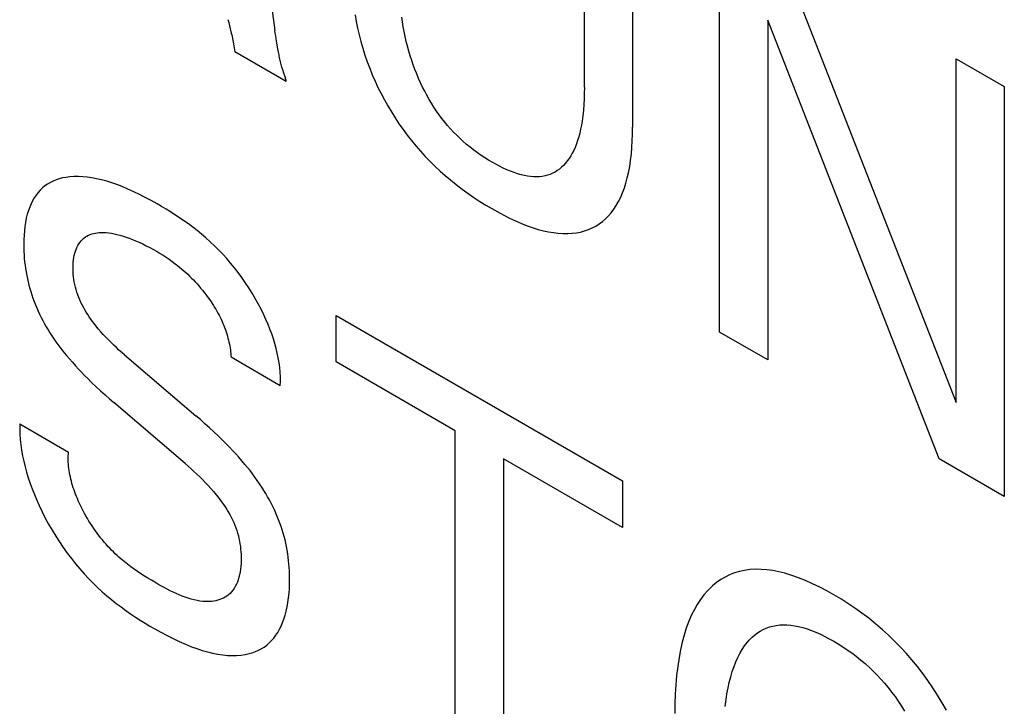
# Model space of a CAD drawing. Extents: x 0 to 594, y 0 to 420.
# Tile 9 of 35: x 221.19 to 225.11, y 199.81 to 202.55. Entities that reach past the tile are written whole.
import ezdxf

# ---------------------------------------------------------------- set-up
doc = ezdxf.new("R2010")
doc.units = 0
doc.header["$LTSCALE"] = 32.67
doc.layers.add('40000_ISO', color=7, linetype='CONTINUOUS')

msp = doc.modelspace()

# ---------------------------------------------------------------- linework, layer by layer
at = {"layer": '40000_ISO', "color": 7, "linetype": 'CONTINUOUS'}
for p, q in [((223.4373, 202.2814), (223.4373, 203.2501)), ((223.6297, 203.139), (223.6297, 202.1217)), ((223.9765, 201.3058), (223.9765, 202.9388)), ((224.2281, 202.7935), (224.9186, 201.0257)), ((222.1914, 202.5956), (222.204, 202.5069)), ((222.5235, 202.5698), (222.5282, 202.5435)), ((222.0171, 202.5515), (222.0198, 202.5389)), ((222.0198, 202.5389), (222.0215, 202.5319)), ((222.0215, 202.5319), (222.0232, 202.525)), ((222.5282, 202.5435), (222.5337, 202.5169)), ((222.7127, 202.5414), (222.71, 202.5605)), ((222.7158, 202.5222), (222.7127, 202.5414)), ((224.1689, 202.5487), (224.1689, 201.1947)), ((224.8515, 200.8006), (224.1689, 202.5487)), ((222.0232, 202.525), (222.0301, 202.497)), ((222.0301, 202.497), (222.0319, 202.4899)), ((222.0319, 202.4899), (222.0336, 202.4828)), ((222.2056, 202.4963), (222.204, 202.5069)), ((222.2073, 202.4857), (222.2056, 202.4963)), ((222.5337, 202.5169), (222.5399, 202.4901)), ((222.5399, 202.4901), (222.5469, 202.4632)), ((222.7193, 202.5028), (222.7158, 202.5222)), ((222.7233, 202.4833), (222.7193, 202.5028)), ((222.0336, 202.4828), (222.0352, 202.4756)), ((222.0352, 202.4756), (222.0368, 202.4684)), ((222.0368, 202.4684), (222.0383, 202.461)), ((222.0383, 202.461), (222.0397, 202.4536)), ((222.0397, 202.4536), (222.041, 202.446)), ((222.2091, 202.475), (222.2073, 202.4857)), ((222.2109, 202.4643), (222.2091, 202.475)), ((222.2176, 202.4265), (222.2109, 202.4643)), ((222.5469, 202.4632), (222.5546, 202.4362)), ((222.7277, 202.4638), (222.7233, 202.4833)), ((222.7326, 202.4441), (222.7277, 202.4638)), ((222.041, 202.446), (222.0422, 202.4383)), ((222.0422, 202.4383), (222.0432, 202.4305)), ((222.0432, 202.4305), (222.0441, 202.4226)), ((222.2496, 202.3039), (222.0441, 202.4226)), ((222.2196, 202.4155), (222.2176, 202.4265)), ((222.2206, 202.41), (222.2196, 202.4155)), ((222.2217, 202.4045), (222.2206, 202.41)), ((222.5546, 202.4362), (222.5631, 202.4092)), ((222.5631, 202.4092), (222.5724, 202.3821)), ((222.738, 202.4243), (222.7326, 202.4441)), ((222.7434, 202.4063), (222.738, 202.4243)), ((222.2228, 202.399), (222.2217, 202.4045)), ((222.224, 202.3935), (222.2228, 202.399)), ((222.2252, 202.388), (222.224, 202.3935)), ((222.2264, 202.3825), (222.2252, 202.388)), ((222.2278, 202.377), (222.2264, 202.3825)), ((222.2292, 202.3716), (222.2278, 202.377)), ((222.2307, 202.3662), (222.2292, 202.3716)), ((222.5724, 202.3821), (222.582, 202.3565)), ((222.7492, 202.3882), (222.7434, 202.4063)), ((222.7554, 202.3701), (222.7492, 202.3882)), ((222.762, 202.3521), (222.7554, 202.3701)), ((224.9186, 201.0257), (224.9186, 202.3948)), ((224.9186, 202.3948), (225.1111, 202.2837)), ((222.2323, 202.3608), (222.2307, 202.3662)), ((222.2334, 202.3574), (222.2323, 202.3608)), ((222.2345, 202.354), (222.2334, 202.3574)), ((222.2356, 202.3506), (222.2345, 202.354)), ((222.2403, 202.3369), (222.2356, 202.3506)), ((222.2414, 202.3334), (222.2403, 202.3369)), ((222.2426, 202.3299), (222.2414, 202.3334)), ((222.2437, 202.3264), (222.2426, 202.3299)), ((222.582, 202.3565), (222.5922, 202.3311)), ((222.5922, 202.3311), (222.6032, 202.3057)), ((222.7692, 202.334), (222.762, 202.3521)), ((222.7767, 202.3161), (222.7692, 202.334)), ((222.2448, 202.3228), (222.2437, 202.3264)), ((222.2459, 202.3191), (222.2448, 202.3228)), ((222.2469, 202.3154), (222.2459, 202.3191)), ((222.2478, 202.3117), (222.2469, 202.3154)), ((222.2487, 202.3078), (222.2478, 202.3117)), ((222.2496, 202.3039), (222.2487, 202.3078)), ((222.6032, 202.3057), (222.6149, 202.2805)), ((222.7848, 202.2982), (222.7767, 202.3161)), ((222.7927, 202.2816), (222.7848, 202.2982)), ((222.6149, 202.2805), (222.6273, 202.2556)), ((222.6273, 202.2556), (222.6403, 202.2308)), ((222.801, 202.2652), (222.7927, 202.2816)), ((222.8097, 202.2489), (222.801, 202.2652)), ((223.437, 202.2579), (223.4363, 202.2347)), ((223.4373, 202.2814), (223.437, 202.2579)), ((225.1111, 202.2837), (225.1111, 200.6507)), ((222.6403, 202.2308), (222.654, 202.2064)), ((222.8187, 202.2328), (222.8097, 202.2489)), ((222.8282, 202.217), (222.8187, 202.2328)), ((222.838, 202.2014), (222.8282, 202.217)), ((223.4351, 202.2118), (223.4334, 202.1892)), ((223.4363, 202.2347), (223.4351, 202.2118)), ((222.654, 202.2064), (222.6683, 202.1824)), ((222.6683, 202.1824), (222.6832, 202.1587)), ((222.8482, 202.1862), (222.838, 202.2014)), ((222.8587, 202.1712), (222.8482, 202.1862)), ((223.4334, 202.1892), (223.431, 202.1671)), ((222.6832, 202.1587), (222.6986, 202.1355)), ((222.6986, 202.1355), (222.7146, 202.1128)), ((222.8697, 202.1566), (222.8587, 202.1712)), ((222.8809, 202.1423), (222.8697, 202.1566)), ((222.8925, 202.1285), (222.8809, 202.1423)), ((223.428, 202.1454), (223.4254, 202.1294)), ((223.431, 202.1671), (223.428, 202.1454)), ((222.7146, 202.1128), (222.7311, 202.0906)), ((222.9043, 202.1151), (222.8925, 202.1285)), ((222.9164, 202.1021), (222.9043, 202.1151)), ((222.9286, 202.0896), (222.9164, 202.1021)), ((223.4188, 202.0985), (223.4149, 202.0835)), ((223.4223, 202.1138), (223.4188, 202.0985)), ((223.4254, 202.1294), (223.4223, 202.1138)), ((223.6285, 202.0676), (223.6294, 202.0945)), ((223.6294, 202.0945), (223.6297, 202.1217)), ((222.7311, 202.0906), (222.748, 202.069)), ((222.748, 202.069), (222.7653, 202.048)), ((222.9411, 202.0775), (222.9286, 202.0896)), ((222.9536, 202.0659), (222.9411, 202.0775)), ((222.9678, 202.0535), (222.9536, 202.0659)), ((223.4057, 202.055), (223.4003, 202.0414)), ((223.4105, 202.069), (223.4057, 202.055)), ((223.4149, 202.0835), (223.4105, 202.069)), ((223.627, 202.0412), (223.6285, 202.0676)), ((222.7653, 202.048), (222.7841, 202.0263)), ((222.7841, 202.0263), (222.8033, 202.0054)), ((222.9821, 202.0417), (222.9678, 202.0535)), ((222.9965, 202.0305), (222.9821, 202.0417)), ((223.011, 202.0198), (222.9965, 202.0305)), ((223.0255, 202.0097), (223.011, 202.0198)), ((223.3893, 202.0183), (223.3832, 202.0074)), ((223.395, 202.0296), (223.3893, 202.0183)), ((223.4003, 202.0414), (223.395, 202.0296)), ((223.6247, 202.0152), (223.627, 202.0412)), ((222.8033, 202.0054), (222.8228, 201.9853)), ((222.8228, 201.9853), (222.8426, 201.9658)), ((223.0401, 202.0001), (223.0255, 202.0097)), ((223.0548, 201.9909), (223.0401, 202.0001)), ((223.0694, 201.9822), (223.0548, 201.9909)), ((223.0842, 201.9739), (223.0694, 201.9822)), ((223.362, 201.9781), (223.3541, 201.9695)), ((223.3695, 201.9873), (223.362, 201.9781)), ((223.3766, 201.9971), (223.3695, 201.9873)), ((223.3832, 202.0074), (223.3766, 201.9971)), ((223.618, 201.9648), (223.6217, 201.9897)), ((223.6217, 201.9897), (223.6247, 202.0152)), ((222.8426, 201.9658), (222.8627, 201.947)), ((222.8627, 201.947), (222.883, 201.929)), ((223.0989, 201.9661), (223.0842, 201.9739)), ((223.1135, 201.9589), (223.0989, 201.9661)), ((223.1281, 201.9522), (223.1135, 201.9589)), ((223.1427, 201.9461), (223.1281, 201.9522)), ((223.1571, 201.9407), (223.1427, 201.9461)), ((223.1715, 201.9359), (223.1571, 201.9407)), ((223.311, 201.9383), (223.3012, 201.934)), ((223.3204, 201.9432), (223.311, 201.9383)), ((223.3294, 201.9489), (223.3204, 201.9432)), ((223.338, 201.9551), (223.3294, 201.9489)), ((223.3462, 201.962), (223.338, 201.9551)), ((223.3541, 201.9695), (223.3462, 201.962)), ((223.6086, 201.9197), (223.6134, 201.9406)), ((223.6134, 201.9406), (223.618, 201.9648)), ((221.3091, 201.9018), (221.298, 201.8953)), ((221.3206, 201.9074), (221.3091, 201.9018)), ((221.3325, 201.9122), (221.3206, 201.9074)), ((221.3449, 201.9162), (221.3325, 201.9122)), ((221.3576, 201.9195), (221.3449, 201.9162)), ((221.3706, 201.922), (221.3576, 201.9195)), ((221.3869, 201.9241), (221.3706, 201.922)), ((221.4037, 201.9252), (221.3869, 201.9241)), ((221.4208, 201.9254), (221.4037, 201.9252)), ((221.4382, 201.9245), (221.4208, 201.9254)), ((221.4559, 201.9228), (221.4382, 201.9245)), ((221.4738, 201.9203), (221.4559, 201.9228)), ((221.4936, 201.9165), (221.4738, 201.9203)), ((221.5136, 201.9119), (221.4936, 201.9165)), ((221.5338, 201.9064), (221.5136, 201.9119)), ((221.5541, 201.9), (221.5338, 201.9064)), ((221.5745, 201.8929), (221.5541, 201.9)), ((222.883, 201.929), (222.9034, 201.9117)), ((222.9034, 201.9117), (222.9267, 201.893)), ((223.1857, 201.9319), (223.1715, 201.9359)), ((223.1983, 201.929), (223.1857, 201.9319)), ((223.2107, 201.9267), (223.1983, 201.929)), ((223.223, 201.9251), (223.2107, 201.9267)), ((223.235, 201.9242), (223.223, 201.9251)), ((223.2468, 201.9239), (223.235, 201.9242)), ((223.2584, 201.9244), (223.2468, 201.9239)), ((223.2697, 201.9257), (223.2584, 201.9244)), ((223.2806, 201.9277), (223.2697, 201.9257)), ((223.2911, 201.9305), (223.2806, 201.9277)), ((223.3012, 201.934), (223.2911, 201.9305)), ((223.597, 201.8798), (223.6032, 201.8994)), ((223.6032, 201.8994), (223.6086, 201.9197)), ((221.2601, 201.8617), (221.2523, 201.8514)), ((221.2686, 201.8712), (221.2601, 201.8617)), ((221.2776, 201.8799), (221.2686, 201.8712)), ((221.2875, 201.8881), (221.2776, 201.8799)), ((221.298, 201.8953), (221.2875, 201.8881)), ((221.5951, 201.885), (221.5745, 201.8929)), ((221.6181, 201.8753), (221.5951, 201.885)), ((221.6412, 201.8649), (221.6181, 201.8753)), ((221.6644, 201.8536), (221.6412, 201.8649)), ((222.9267, 201.893), (222.9501, 201.8751)), ((222.9501, 201.8751), (222.9737, 201.8581)), ((223.5823, 201.8429), (223.59, 201.861)), ((223.59, 201.861), (223.597, 201.8798)), ((221.2383, 201.8287), (221.2322, 201.8164)), ((221.245, 201.8404), (221.2383, 201.8287)), ((221.2523, 201.8514), (221.245, 201.8404)), ((221.6876, 201.8417), (221.6644, 201.8536)), ((221.711, 201.8292), (221.6876, 201.8417)), ((221.7344, 201.8161), (221.711, 201.8292)), ((222.9737, 201.8581), (222.9973, 201.8419)), ((222.9973, 201.8419), (223.021, 201.8264)), ((223.021, 201.8264), (223.0447, 201.8117)), ((223.5645, 201.8093), (223.5738, 201.8256)), ((223.5738, 201.8256), (223.5823, 201.8429)), ((221.2218, 201.7898), (221.2173, 201.7747)), ((221.2267, 201.8034), (221.2218, 201.7898)), ((221.2322, 201.8164), (221.2267, 201.8034)), ((221.7522, 201.8058), (221.7344, 201.8161)), ((221.7701, 201.7952), (221.7522, 201.8058)), ((221.788, 201.7842), (221.7701, 201.7952)), ((221.8059, 201.7729), (221.788, 201.7842)), ((223.0447, 201.8117), (223.0684, 201.7976)), ((223.0684, 201.7976), (223.0922, 201.7842)), ((223.0922, 201.7842), (223.1159, 201.7716)), ((223.5336, 201.7686), (223.5446, 201.7812)), ((223.5446, 201.7812), (223.5549, 201.7948)), ((223.5549, 201.7948), (223.5645, 201.8093)), ((221.2102, 201.7428), (221.2077, 201.726)), ((221.2134, 201.759), (221.2102, 201.7428)), ((221.2173, 201.7747), (221.2134, 201.759)), ((221.8237, 201.7612), (221.8059, 201.7729)), ((221.8415, 201.749), (221.8237, 201.7612)), ((221.8592, 201.7364), (221.8415, 201.749)), ((223.1159, 201.7716), (223.1396, 201.7597)), ((223.1396, 201.7597), (223.1632, 201.7487)), ((223.1632, 201.7487), (223.1867, 201.7385)), ((223.4966, 201.7365), (223.5096, 201.7462)), ((223.5096, 201.7462), (223.522, 201.7569)), ((223.522, 201.7569), (223.5336, 201.7686)), ((221.2057, 201.7088), (221.2043, 201.6912)), ((221.2077, 201.726), (221.2057, 201.7088)), ((221.4959, 201.7009), (221.5033, 201.7017)), ((221.5033, 201.7017), (221.5109, 201.7021)), ((221.5109, 201.7021), (221.5211, 201.7022)), ((221.5211, 201.7022), (221.5315, 201.7017)), ((221.5315, 201.7017), (221.5421, 201.7007)), ((221.8769, 201.7233), (221.8592, 201.7364)), ((221.8944, 201.7097), (221.8769, 201.7233)), ((221.9118, 201.6956), (221.8944, 201.7097)), ((223.1867, 201.7385), (223.2101, 201.7293)), ((223.2101, 201.7293), (223.2334, 201.7212)), ((223.2334, 201.7212), (223.2539, 201.7149)), ((223.2539, 201.7149), (223.2742, 201.7095)), ((223.2742, 201.7095), (223.2942, 201.7051)), ((223.2942, 201.7051), (223.314, 201.7017)), ((223.314, 201.7017), (223.3336, 201.6993)), ((223.4058, 201.7011), (223.4223, 201.7043)), ((223.4223, 201.7043), (223.4382, 201.7085)), ((223.4382, 201.7085), (223.4537, 201.7139)), ((223.4537, 201.7139), (223.4686, 201.7203)), ((223.4686, 201.7203), (223.4829, 201.7279)), ((223.4829, 201.7279), (223.4966, 201.7365)), ((221.2033, 201.6625), (221.2032, 201.6518)), ((221.2035, 201.6732), (221.2033, 201.6625)), ((221.2043, 201.6912), (221.2035, 201.6732)), ((221.4231, 201.6572), (221.4276, 201.6636)), ((221.4276, 201.6636), (221.4325, 201.6696)), ((221.4325, 201.6696), (221.4377, 201.675)), ((221.4377, 201.675), (221.4432, 201.68)), ((221.4432, 201.68), (221.4491, 201.6844)), ((221.4491, 201.6844), (221.455, 201.6881)), ((221.455, 201.6881), (221.4613, 201.6914)), ((221.4613, 201.6914), (221.4678, 201.6941)), ((221.4678, 201.6941), (221.4745, 201.6965)), ((221.4745, 201.6965), (221.4814, 201.6983)), ((221.4814, 201.6983), (221.4886, 201.6998)), ((221.4886, 201.6998), (221.4959, 201.7009)), ((221.5421, 201.7007), (221.5528, 201.6993)), ((221.5528, 201.6993), (221.5636, 201.6973)), ((221.5636, 201.6973), (221.5745, 201.695)), ((221.5745, 201.695), (221.5867, 201.6919)), ((221.5867, 201.6919), (221.599, 201.6883)), ((221.599, 201.6883), (221.6114, 201.6842)), ((221.6114, 201.6842), (221.6239, 201.6798)), ((221.6239, 201.6798), (221.6364, 201.6749)), ((221.6364, 201.6749), (221.649, 201.6697)), ((221.649, 201.6697), (221.6632, 201.6635)), ((221.6632, 201.6635), (221.6774, 201.6568)), ((221.929, 201.6809), (221.9118, 201.6956)), ((221.9461, 201.6656), (221.929, 201.6809)), ((221.963, 201.6497), (221.9461, 201.6656)), ((223.3336, 201.6993), (223.3528, 201.698)), ((223.3528, 201.698), (223.3716, 201.698)), ((223.3716, 201.698), (223.3889, 201.699)), ((223.3889, 201.699), (223.4058, 201.7011)), ((221.2032, 201.6518), (221.2033, 201.6389)), ((221.2033, 201.6389), (221.2037, 201.6258)), ((221.2037, 201.6258), (221.2044, 201.6127)), ((221.4067, 201.6194), (221.4092, 201.6275)), ((221.4092, 201.6275), (221.412, 201.6352)), ((221.412, 201.6352), (221.4153, 201.643)), ((221.4153, 201.643), (221.419, 201.6503)), ((221.419, 201.6503), (221.4231, 201.6572)), ((221.6774, 201.6568), (221.6916, 201.6498)), ((221.6916, 201.6498), (221.7059, 201.6423)), ((221.7059, 201.6423), (221.7201, 201.6345)), ((221.7201, 201.6345), (221.7344, 201.6263)), ((221.7344, 201.6263), (221.7465, 201.6191)), ((221.9797, 201.6332), (221.963, 201.6497)), ((221.9961, 201.616), (221.9797, 201.6332)), ((221.2044, 201.6127), (221.2054, 201.5994)), ((221.2054, 201.5994), (221.2066, 201.586)), ((221.2066, 201.586), (221.2081, 201.5725)), ((221.3999, 201.5744), (221.4005, 201.584)), ((221.4005, 201.584), (221.4015, 201.5933)), ((221.4015, 201.5933), (221.4029, 201.6023)), ((221.4029, 201.6023), (221.4046, 201.611)), ((221.4046, 201.611), (221.4067, 201.6194)), ((221.7465, 201.6191), (221.7586, 201.6115)), ((221.7586, 201.6115), (221.7707, 201.6037)), ((221.7707, 201.6037), (221.7828, 201.5955)), ((221.7828, 201.5955), (221.7948, 201.5869)), ((221.7948, 201.5869), (221.8068, 201.578)), ((222.0119, 201.5985), (221.9961, 201.616)), ((222.0275, 201.5805), (222.0119, 201.5985)), ((221.2081, 201.5725), (221.21, 201.5588)), ((221.21, 201.5588), (221.2122, 201.545)), ((221.2122, 201.545), (221.2148, 201.5311)), ((221.3996, 201.5646), (221.3999, 201.5744)), ((221.3996, 201.5545), (221.3996, 201.5646)), ((221.4, 201.545), (221.3996, 201.5545)), ((221.4007, 201.5353), (221.4, 201.545)), ((221.8068, 201.578), (221.8156, 201.5711)), ((221.8156, 201.5711), (221.8244, 201.564)), ((221.8244, 201.564), (221.8331, 201.5566)), ((221.8331, 201.5566), (221.8409, 201.5498)), ((221.8409, 201.5498), (221.8487, 201.5429)), ((222.0427, 201.5618), (222.0275, 201.5805)), ((222.0576, 201.5426), (222.0427, 201.5618)), ((221.2148, 201.5311), (221.2174, 201.5184)), ((221.2174, 201.5184), (221.2204, 201.5055)), ((221.2204, 201.5055), (221.2236, 201.4926)), ((221.4017, 201.5254), (221.4007, 201.5353)), ((221.403, 201.5154), (221.4017, 201.5254)), ((221.4047, 201.5053), (221.403, 201.5154)), ((221.4067, 201.4952), (221.4047, 201.5053)), ((221.8487, 201.5429), (221.8564, 201.5357)), ((221.8564, 201.5357), (221.864, 201.5284)), ((221.864, 201.5284), (221.8716, 201.5209)), ((221.8716, 201.5209), (221.8791, 201.5132)), ((221.8791, 201.5132), (221.8864, 201.5054)), ((221.8864, 201.5054), (221.8937, 201.4974)), ((222.0721, 201.5229), (222.0576, 201.5426)), ((222.0862, 201.5027), (222.0721, 201.5229)), ((221.2236, 201.4926), (221.2272, 201.4797)), ((221.2272, 201.4797), (221.231, 201.4667)), ((221.231, 201.4667), (221.2352, 201.4537)), ((221.4091, 201.4849), (221.4067, 201.4952)), ((221.4119, 201.4746), (221.4091, 201.4849)), ((221.415, 201.4644), (221.4119, 201.4746)), ((221.8937, 201.4974), (221.901, 201.4893)), ((221.901, 201.4893), (221.9081, 201.4809)), ((221.9081, 201.4809), (221.9151, 201.4725)), ((221.9151, 201.4725), (221.922, 201.4638)), ((222.0998, 201.4821), (222.0862, 201.5027)), ((222.113, 201.4612), (222.0998, 201.4821)), ((221.2352, 201.4537), (221.2396, 201.4407)), ((221.2396, 201.4407), (221.2444, 201.4276)), ((221.2444, 201.4276), (221.2495, 201.4146)), ((221.4185, 201.4541), (221.415, 201.4644)), ((221.4224, 201.4438), (221.4185, 201.4541)), ((221.4265, 201.4339), (221.4224, 201.4438)), ((221.4311, 201.4239), (221.4265, 201.4339)), ((221.922, 201.4638), (221.9288, 201.455)), ((221.9288, 201.455), (221.9341, 201.448)), ((221.9341, 201.448), (221.9393, 201.4409)), ((221.9393, 201.4409), (221.9444, 201.4337)), ((221.9444, 201.4337), (221.9495, 201.4264)), ((222.1256, 201.4399), (222.113, 201.4612)), ((222.1376, 201.4184), (222.1256, 201.4399)), ((221.2495, 201.4146), (221.2549, 201.4018)), ((221.2549, 201.4018), (221.2605, 201.389)), ((221.2605, 201.389), (221.2664, 201.3763)), ((221.4359, 201.4141), (221.4311, 201.4239)), ((221.4411, 201.4044), (221.4359, 201.4141)), ((221.4465, 201.3947), (221.4411, 201.4044)), ((221.4522, 201.3852), (221.4465, 201.3947)), ((221.9495, 201.4264), (221.9544, 201.419)), ((221.9544, 201.419), (221.9592, 201.4115)), ((221.9592, 201.4115), (221.9639, 201.4039)), ((221.9639, 201.4039), (221.9685, 201.3963)), ((221.9685, 201.3963), (221.9729, 201.3886)), ((221.9729, 201.3886), (221.9772, 201.3808)), ((222.149, 201.3965), (222.1376, 201.4184)), ((222.1598, 201.3745), (222.149, 201.3965)), ((221.2664, 201.3763), (221.2726, 201.3636)), ((221.2726, 201.3636), (221.2791, 201.3511)), ((221.2791, 201.3511), (221.2858, 201.3387)), ((221.4582, 201.3757), (221.4522, 201.3852)), ((221.4643, 201.3665), (221.4582, 201.3757)), ((221.4707, 201.3573), (221.4643, 201.3665)), ((221.4771, 201.3483), (221.4707, 201.3573)), ((221.4838, 201.3395), (221.4771, 201.3483)), ((221.9772, 201.3808), (221.9814, 201.373)), ((221.9814, 201.373), (221.9855, 201.3648)), ((221.9855, 201.3648), (221.9895, 201.3566)), ((221.9895, 201.3566), (221.9933, 201.3483)), ((221.9933, 201.3483), (221.9969, 201.34)), ((222.1685, 201.3555), (222.1598, 201.3745)), ((222.1767, 201.3364), (222.1685, 201.3555)), ((222.448, 201.1865), (222.448, 201.3717)), ((222.448, 201.3717), (223.5896, 200.7126)), ((221.2858, 201.3387), (221.2928, 201.3264)), ((221.2928, 201.3264), (221.3, 201.3142)), ((221.3, 201.3142), (221.3074, 201.3022)), ((221.4905, 201.3308), (221.4838, 201.3395)), ((221.5002, 201.3188), (221.4905, 201.3308)), ((221.5101, 201.3072), (221.5002, 201.3188)), ((221.9969, 201.34), (222.0003, 201.3316)), ((222.0003, 201.3316), (222.0036, 201.3232)), ((222.0036, 201.3232), (222.0067, 201.3148)), ((222.0067, 201.3148), (222.0096, 201.3064)), ((222.1844, 201.3173), (222.1767, 201.3364)), ((222.1914, 201.2981), (222.1844, 201.3173)), ((221.3074, 201.3022), (221.3151, 201.2905)), ((221.3151, 201.2905), (221.3229, 201.2789)), ((221.3229, 201.2789), (221.3309, 201.2674)), ((221.5201, 201.2959), (221.5101, 201.3072)), ((221.5303, 201.2849), (221.5201, 201.2959)), ((221.5406, 201.2742), (221.5303, 201.2849)), ((221.551, 201.2638), (221.5406, 201.2742)), ((222.0096, 201.3064), (222.0123, 201.298)), ((222.0123, 201.298), (222.0148, 201.2896)), ((222.0148, 201.2896), (222.017, 201.2817)), ((222.017, 201.2817), (222.0191, 201.2738)), ((222.0191, 201.2738), (222.0209, 201.2659)), ((222.1979, 201.2789), (222.1914, 201.2981)), ((222.2038, 201.2597), (222.1979, 201.2789)), ((224.1689, 201.1947), (223.9765, 201.3058)), ((221.3309, 201.2674), (221.3391, 201.2562)), ((221.3391, 201.2562), (221.3474, 201.2451)), ((221.3474, 201.2451), (221.3559, 201.2341)), ((221.3559, 201.2341), (221.3644, 201.2234)), ((221.5615, 201.2537), (221.551, 201.2638)), ((221.5721, 201.2438), (221.5615, 201.2537)), ((221.5827, 201.2342), (221.5721, 201.2438)), ((221.5934, 201.2247), (221.5827, 201.2342)), ((222.0209, 201.2659), (222.0226, 201.258)), ((222.0226, 201.258), (222.0241, 201.2503)), ((222.0241, 201.2503), (222.0254, 201.2425)), ((222.0254, 201.2425), (222.0265, 201.2349)), ((222.0265, 201.2349), (222.0275, 201.2273)), ((222.2091, 201.2405), (222.2038, 201.2597)), ((222.2137, 201.2214), (222.2091, 201.2405)), ((221.3644, 201.2234), (221.3731, 201.2127)), ((221.3731, 201.2127), (221.3849, 201.1988)), ((221.3849, 201.1988), (221.3968, 201.1851)), ((221.6041, 201.2154), (221.5934, 201.2247)), ((221.6041, 201.2154), (221.8888, 200.9724)), ((222.0275, 201.2273), (222.0282, 201.2198)), ((222.0282, 201.2198), (222.0287, 201.2123)), ((222.0287, 201.2123), (222.0291, 201.205)), ((222.2255, 201.0916), (222.0291, 201.205)), ((222.2176, 201.2024), (222.2137, 201.2214)), ((222.2208, 201.1835), (222.2176, 201.2024)), ((221.3968, 201.1851), (221.4088, 201.1716)), ((221.4088, 201.1716), (221.4209, 201.1584)), ((221.4209, 201.1584), (221.4332, 201.1455)), ((222.2233, 201.1647), (222.2208, 201.1835)), ((222.225, 201.1461), (222.2233, 201.1647)), ((222.9221, 200.9128), (222.448, 201.1865)), ((221.4332, 201.1455), (221.4456, 201.1327)), ((221.4456, 201.1327), (221.458, 201.1202)), ((221.458, 201.1202), (221.4751, 201.1034)), ((222.226, 201.1277), (222.225, 201.1461)), ((222.2262, 201.1096), (222.226, 201.1277)), ((221.4751, 201.1034), (221.4923, 201.0869)), ((221.4923, 201.0869), (221.5096, 201.0709)), ((222.2255, 201.0916), (222.2262, 201.1096)), ((221.5096, 201.0709), (221.527, 201.0551)), ((221.527, 201.0551), (221.5445, 201.0396)), ((221.5445, 201.0396), (221.562, 201.0245)), ((221.8467, 200.7814), (221.562, 201.0245)), ((221.907, 200.9567), (221.8888, 200.9724)), ((221.9251, 200.9407), (221.907, 200.9567)), ((221.1872, 200.94), (221.1869, 200.9196)), ((221.1869, 200.9196), (221.1876, 200.8988)), ((221.1872, 200.94), (221.3816, 200.8277)), ((221.9432, 200.9244), (221.9251, 200.9407)), ((221.9612, 200.9078), (221.9432, 200.9244)), ((221.1876, 200.8988), (221.1891, 200.8778)), ((221.1891, 200.8778), (221.1914, 200.8565)), ((221.9791, 200.8909), (221.9612, 200.9078)), ((221.9969, 200.8736), (221.9791, 200.8909)), ((222.9221, 199.465), (222.9221, 200.9128)), ((221.1914, 200.8565), (221.1945, 200.8349)), ((222.0098, 200.8607), (221.9969, 200.8736)), ((222.0226, 200.8476), (222.0098, 200.8607)), ((222.0353, 200.8343), (222.0226, 200.8476)), ((221.1945, 200.8349), (221.1984, 200.8132)), ((221.1984, 200.8132), (221.2031, 200.7913)), ((221.3803, 200.8039), (221.3805, 200.812)), ((221.3804, 200.7958), (221.3803, 200.8039)), ((221.3805, 200.812), (221.3809, 200.8199)), ((221.3809, 200.8199), (221.3816, 200.8277)), ((222.0478, 200.8207), (222.0353, 200.8343)), ((222.0603, 200.8069), (222.0478, 200.8207)), ((222.0726, 200.7928), (222.0603, 200.8069)), ((223.1155, 200.8011), (223.1155, 199.3533)), ((223.5896, 200.5274), (223.1155, 200.8011)), ((225.1111, 200.6507), (224.8515, 200.8006)), ((221.2031, 200.7913), (221.2085, 200.7693)), ((221.2085, 200.7693), (221.2146, 200.7472)), ((221.3807, 200.7877), (221.3804, 200.7958)), ((221.3812, 200.7794), (221.3807, 200.7877)), ((221.3819, 200.7711), (221.3812, 200.7794)), ((221.3829, 200.7627), (221.3819, 200.7711)), ((221.3841, 200.7543), (221.3829, 200.7627)), ((221.8467, 200.7814), (221.8583, 200.7714)), ((221.8583, 200.7714), (221.8699, 200.7612)), ((221.8699, 200.7612), (221.8814, 200.7507)), ((222.0848, 200.7785), (222.0726, 200.7928)), ((222.0949, 200.7661), (222.0848, 200.7785)), ((222.105, 200.7535), (222.0949, 200.7661)), ((221.2146, 200.7472), (221.2213, 200.725)), ((221.2213, 200.725), (221.2288, 200.7027)), ((221.3854, 200.7458), (221.3841, 200.7543)), ((221.387, 200.7373), (221.3854, 200.7458)), ((221.3888, 200.7288), (221.387, 200.7373)), ((221.3908, 200.7202), (221.3888, 200.7288)), ((221.8814, 200.7507), (221.8929, 200.7401)), ((221.8929, 200.7401), (221.9043, 200.7291)), ((221.9043, 200.7291), (221.9156, 200.7179)), ((222.1149, 200.7406), (222.105, 200.7535)), ((222.1246, 200.7276), (222.1149, 200.7406)), ((222.134, 200.7143), (222.1246, 200.7276)), ((221.2288, 200.7027), (221.2369, 200.6805)), ((221.3929, 200.7116), (221.3908, 200.7202)), ((221.3953, 200.7029), (221.3929, 200.7116)), ((221.3978, 200.6943), (221.3953, 200.7029)), ((221.4006, 200.6856), (221.3978, 200.6943)), ((221.4035, 200.6769), (221.4006, 200.6856)), ((221.9156, 200.7179), (221.9268, 200.7064)), ((221.9268, 200.7064), (221.9379, 200.6946)), ((221.9379, 200.6946), (221.9488, 200.6824)), ((221.9488, 200.6824), (221.9596, 200.6699)), ((222.1433, 200.7008), (222.134, 200.7143)), ((222.1524, 200.6871), (222.1433, 200.7008)), ((222.1602, 200.6748), (222.1524, 200.6871)), ((223.5896, 200.7126), (223.5896, 200.5274)), ((221.2369, 200.6805), (221.2456, 200.6583)), ((221.2456, 200.6583), (221.2549, 200.6362)), ((221.4065, 200.6682), (221.4035, 200.6769)), ((221.4097, 200.6596), (221.4065, 200.6682)), ((221.4131, 200.6509), (221.4097, 200.6596)), ((221.4167, 200.6422), (221.4131, 200.6509)), ((221.4204, 200.6336), (221.4167, 200.6422)), ((221.9596, 200.6699), (221.9703, 200.657)), ((221.9703, 200.657), (221.9776, 200.6477)), ((221.9776, 200.6477), (221.9848, 200.6383)), ((222.1677, 200.6622), (222.1602, 200.6748)), ((222.1751, 200.6495), (222.1677, 200.6622)), ((222.1822, 200.6367), (222.1751, 200.6495)), ((221.2549, 200.6362), (221.2648, 200.6142)), ((221.2648, 200.6142), (221.2766, 200.5894)), ((221.4242, 200.625), (221.4204, 200.6336)), ((221.4292, 200.6145), (221.4242, 200.625)), ((221.4343, 200.604), (221.4292, 200.6145)), ((221.4397, 200.5936), (221.4343, 200.604)), ((221.9848, 200.6383), (221.9918, 200.6287)), ((221.9918, 200.6287), (221.9987, 200.619)), ((221.9987, 200.619), (222.0054, 200.6091)), ((222.0054, 200.6091), (222.0119, 200.599)), ((222.189, 200.6237), (222.1822, 200.6367)), ((222.1956, 200.6107), (222.189, 200.6237)), ((222.2019, 200.5975), (222.1956, 200.6107)), ((221.2766, 200.5894), (221.2891, 200.5649)), ((221.2891, 200.5649), (221.3023, 200.5406)), ((221.4452, 200.5833), (221.4397, 200.5936)), ((221.4509, 200.5731), (221.4452, 200.5833)), ((221.4568, 200.5629), (221.4509, 200.5731)), ((222.0119, 200.599), (222.0181, 200.5889)), ((222.0181, 200.5889), (222.0241, 200.5786)), ((222.0241, 200.5786), (222.0297, 200.5682)), ((222.0297, 200.5682), (222.035, 200.5578)), ((222.2079, 200.5843), (222.2019, 200.5975)), ((222.2136, 200.571), (222.2079, 200.5843)), ((222.219, 200.5576), (222.2136, 200.571)), ((221.3023, 200.5406), (221.3161, 200.5167)), ((221.4629, 200.5529), (221.4568, 200.5629)), ((221.4691, 200.5429), (221.4629, 200.5529)), ((221.4755, 200.5331), (221.4691, 200.5429)), ((221.4821, 200.5234), (221.4755, 200.5331)), ((222.035, 200.5578), (222.0399, 200.5472)), ((222.0399, 200.5472), (222.0444, 200.5366)), ((222.0444, 200.5366), (222.0485, 200.526)), ((222.0485, 200.526), (222.0522, 200.5153)), ((222.224, 200.5443), (222.219, 200.5576)), ((222.2288, 200.5308), (222.224, 200.5443)), ((222.2332, 200.5174), (222.2288, 200.5308)), ((221.3161, 200.5167), (221.3304, 200.4931)), ((221.3304, 200.4931), (221.3453, 200.4699)), ((221.4888, 200.5139), (221.4821, 200.5234)), ((221.4956, 200.5045), (221.4888, 200.5139)), ((221.5025, 200.4953), (221.4956, 200.5045)), ((221.5096, 200.4863), (221.5025, 200.4953)), ((221.5168, 200.4774), (221.5096, 200.4863)), ((222.0522, 200.5153), (222.0555, 200.5046)), ((222.0555, 200.5046), (222.0584, 200.4939)), ((222.0584, 200.4939), (222.0609, 200.4832)), ((222.2373, 200.5041), (222.2332, 200.5174)), ((222.241, 200.4907), (222.2373, 200.5041)), ((222.2445, 200.4774), (222.241, 200.4907)), ((221.3453, 200.4699), (221.3607, 200.4471)), ((221.3607, 200.4471), (221.3766, 200.4249)), ((221.524, 200.4687), (221.5168, 200.4774)), ((221.5314, 200.4602), (221.524, 200.4687)), ((221.5388, 200.452), (221.5314, 200.4602)), ((221.5459, 200.4444), (221.5388, 200.452)), ((222.0609, 200.4832), (222.0631, 200.4725)), ((222.0631, 200.4725), (222.0649, 200.4619)), ((222.0649, 200.4619), (222.0664, 200.4514)), ((222.0664, 200.4514), (222.0676, 200.4409)), ((222.2476, 200.4642), (222.2445, 200.4774)), ((222.2504, 200.451), (222.2476, 200.4642)), ((222.253, 200.4368), (222.2504, 200.451)), ((221.3766, 200.4249), (221.3929, 200.4032)), ((221.5531, 200.437), (221.5459, 200.4444)), ((221.5603, 200.4298), (221.5531, 200.437)), ((221.5676, 200.4227), (221.5603, 200.4298)), ((221.575, 200.4159), (221.5676, 200.4227)), ((221.5824, 200.4092), (221.575, 200.4159)), ((221.5898, 200.4026), (221.5824, 200.4092)), ((222.0676, 200.4409), (222.0685, 200.4306)), ((222.0685, 200.4306), (222.0692, 200.4204)), ((222.0692, 200.4204), (222.0696, 200.4079)), ((222.0696, 200.4079), (222.0695, 200.3957)), ((222.2553, 200.4226), (222.253, 200.4368)), ((222.2573, 200.4086), (222.2553, 200.4226)), ((222.2589, 200.3947), (222.2573, 200.4086)), ((221.3929, 200.4032), (221.4096, 200.3822)), ((221.4096, 200.3822), (221.4267, 200.3618)), ((221.603, 200.3916), (221.5898, 200.4026)), ((221.6162, 200.381), (221.603, 200.3916)), ((221.6297, 200.3708), (221.6162, 200.381)), ((221.6432, 200.361), (221.6297, 200.3708)), ((222.0683, 200.3721), (222.067, 200.3608)), ((222.0691, 200.3838), (222.0683, 200.3721)), ((222.0695, 200.3957), (222.0691, 200.3838)), ((222.2602, 200.381), (222.2589, 200.3947)), ((222.2612, 200.3673), (222.2602, 200.381)), ((222.2619, 200.3538), (222.2612, 200.3673)), ((221.4267, 200.3618), (221.4442, 200.342)), ((221.4442, 200.342), (221.4617, 200.3233)), ((221.6567, 200.3515), (221.6432, 200.361)), ((221.6704, 200.3424), (221.6567, 200.3515)), ((221.6841, 200.3336), (221.6704, 200.3424)), ((221.6978, 200.3251), (221.6841, 200.3336)), ((222.0607, 200.3289), (222.0578, 200.319)), ((222.0632, 200.3391), (222.0607, 200.3289)), ((222.0653, 200.3498), (222.0632, 200.3391)), ((222.067, 200.3608), (222.0653, 200.3498)), ((222.2624, 200.3404), (222.2619, 200.3538)), ((222.2626, 200.3272), (222.2624, 200.3404)), ((223.9983, 200.3297), (223.9809, 200.3194)), ((224.0165, 200.3386), (223.9983, 200.3297)), ((224.0355, 200.3461), (224.0165, 200.3386)), ((224.0552, 200.352), (224.0355, 200.3461)), ((224.0756, 200.3564), (224.0552, 200.352)), ((224.0971, 200.3592), (224.0756, 200.3564)), ((224.1191, 200.3605), (224.0971, 200.3592)), ((224.1418, 200.3602), (224.1191, 200.3605)), ((224.1649, 200.3583), (224.1418, 200.3602)), ((224.1885, 200.3551), (224.1649, 200.3583)), ((224.2124, 200.3504), (224.1885, 200.3551)), ((224.2367, 200.3445), (224.2124, 200.3504)), ((224.264, 200.3363), (224.2367, 200.3445)), ((224.2915, 200.3266), (224.264, 200.3363)), ((221.4617, 200.3233), (221.4795, 200.3053)), ((221.4795, 200.3053), (221.4976, 200.2879)), ((221.7116, 200.3168), (221.6978, 200.3251)), ((221.7254, 200.3087), (221.7116, 200.3168)), ((221.7377, 200.3016), (221.7254, 200.3087)), ((221.75, 200.2947), (221.7377, 200.3016)), ((221.7623, 200.288), (221.75, 200.2947)), ((222.0463, 200.2922), (222.0416, 200.2843)), ((222.0506, 200.3007), (222.0463, 200.2922)), ((222.0544, 200.3096), (222.0506, 200.3007)), ((222.0578, 200.319), (222.0544, 200.3096)), ((222.2617, 200.2847), (222.2624, 200.3041)), ((222.2624, 200.3041), (222.2626, 200.3156)), ((222.2626, 200.3156), (222.2626, 200.3272)), ((223.9438, 200.2906), (223.9283, 200.2751)), ((223.9484, 200.2948), (223.9438, 200.2906)), ((223.9642, 200.3078), (223.9484, 200.2948)), ((223.9809, 200.3194), (223.9642, 200.3078)), ((224.3193, 200.3155), (224.2915, 200.3266)), ((224.3472, 200.3031), (224.3193, 200.3155)), ((224.3753, 200.2895), (224.3472, 200.3031)), ((224.4034, 200.2747), (224.3753, 200.2895)), ((221.4976, 200.2879), (221.5159, 200.2712)), ((221.5159, 200.2712), (221.5344, 200.2551)), ((221.5344, 200.2551), (221.5531, 200.2396)), ((221.7745, 200.2815), (221.7623, 200.288)), ((221.7867, 200.2753), (221.7745, 200.2815)), ((221.7989, 200.2694), (221.7867, 200.2753)), ((221.811, 200.2638), (221.7989, 200.2694)), ((221.823, 200.2586), (221.811, 200.2638)), ((221.835, 200.2537), (221.823, 200.2586)), ((221.8469, 200.2493), (221.835, 200.2537)), ((222.0062, 200.2497), (221.9992, 200.2458)), ((222.0129, 200.254), (222.0062, 200.2497)), ((222.0193, 200.2589), (222.0129, 200.254)), ((222.0253, 200.2642), (222.0193, 200.2589)), ((222.031, 200.2701), (222.0253, 200.2642)), ((222.0365, 200.2769), (222.031, 200.2701)), ((222.0416, 200.2843), (222.0365, 200.2769)), ((222.2585, 200.247), (222.2604, 200.2657)), ((222.2604, 200.2657), (222.2617, 200.2847)), ((223.9137, 200.2583), (223.9001, 200.2402)), ((223.9283, 200.2751), (223.9137, 200.2583)), ((224.4315, 200.2589), (224.4034, 200.2747)), ((224.4596, 200.2423), (224.4315, 200.2589)), ((221.5531, 200.2396), (221.5719, 200.2247)), ((221.5719, 200.2247), (221.5909, 200.2104)), ((221.5909, 200.2104), (221.61, 200.1966)), ((221.8587, 200.2453), (221.8469, 200.2493)), ((221.8704, 200.2417), (221.8587, 200.2453)), ((221.8821, 200.2387), (221.8704, 200.2417)), ((221.8936, 200.2362), (221.8821, 200.2387)), ((221.9051, 200.2342), (221.8936, 200.2362)), ((221.9164, 200.2329), (221.9051, 200.2342)), ((221.9254, 200.2322), (221.9164, 200.2329)), ((221.9342, 200.232), (221.9254, 200.2322)), ((221.943, 200.2322), (221.9342, 200.232)), ((221.9516, 200.2328), (221.943, 200.2322)), ((221.9601, 200.2338), (221.9516, 200.2328)), ((221.9683, 200.2353), (221.9601, 200.2338)), ((221.9764, 200.2372), (221.9683, 200.2353)), ((221.9842, 200.2396), (221.9764, 200.2372)), ((221.9918, 200.2425), (221.9842, 200.2396)), ((221.9992, 200.2458), (221.9918, 200.2425)), ((222.2491, 200.194), (222.2528, 200.2111)), ((222.2528, 200.2111), (222.256, 200.2288)), ((222.256, 200.2288), (222.2585, 200.247)), ((223.8874, 200.2209), (223.8757, 200.2005)), ((223.9001, 200.2402), (223.8874, 200.2209)), ((224.4875, 200.2246), (224.4596, 200.2423)), ((224.5154, 200.2059), (224.4875, 200.2246)), ((221.61, 200.1966), (221.6291, 200.1833)), ((221.6291, 200.1833), (221.6484, 200.1704)), ((222.24, 200.1625), (222.2447, 200.1773)), ((222.2447, 200.1773), (222.2491, 200.194)), ((223.8649, 200.1791), (223.8538, 200.1534)), ((223.8757, 200.2005), (223.8649, 200.1791)), ((224.5432, 200.1862), (224.5154, 200.2059)), ((224.5708, 200.1653), (224.5432, 200.1862)), ((221.6484, 200.1704), (221.6676, 200.1581)), ((221.6676, 200.1581), (221.6869, 200.1462)), ((221.6869, 200.1462), (221.7062, 200.1346)), ((221.7062, 200.1346), (221.7254, 200.1235)), ((222.2225, 200.1215), (222.2289, 200.1346)), ((222.2289, 200.1346), (222.2348, 200.1483)), ((222.2348, 200.1483), (222.24, 200.1625)), ((223.8538, 200.1534), (223.8438, 200.1266)), ((224.1754, 200.1311), (224.1885, 200.1346)), ((224.1885, 200.1346), (224.202, 200.1371)), ((224.202, 200.1371), (224.2159, 200.1387)), ((224.2159, 200.1387), (224.2302, 200.1393)), ((224.2302, 200.1393), (224.2449, 200.139)), ((224.2449, 200.139), (224.2598, 200.1378)), ((224.2598, 200.1378), (224.2749, 200.1357)), ((224.2749, 200.1357), (224.2903, 200.1327)), ((224.2903, 200.1327), (224.3075, 200.1284)), ((224.5982, 200.1432), (224.5708, 200.1653)), ((224.6254, 200.1199), (224.5982, 200.1432)), ((221.7254, 200.1235), (221.75, 200.1098)), ((221.75, 200.1098), (221.7744, 200.0967)), ((221.7744, 200.0967), (221.7988, 200.0843)), ((222.1997, 200.0866), (222.2079, 200.0975)), ((222.2079, 200.0975), (222.2155, 200.1091)), ((222.2155, 200.1091), (222.2225, 200.1215)), ((223.835, 200.0987), (223.8273, 200.0698)), ((223.8438, 200.1266), (223.835, 200.0987)), ((224.1058, 200.0895), (224.1161, 200.0986)), ((224.1161, 200.0986), (224.127, 200.1069)), ((224.127, 200.1069), (224.1383, 200.1144)), ((224.1383, 200.1144), (224.1501, 200.1209)), ((224.1501, 200.1209), (224.1625, 200.1265)), ((224.1625, 200.1265), (224.1754, 200.1311)), ((224.3075, 200.1284), (224.3249, 200.1231)), ((224.3249, 200.1231), (224.3424, 200.1169)), ((224.3424, 200.1169), (224.3601, 200.1098)), ((224.3601, 200.1098), (224.3779, 200.1019)), ((224.3779, 200.1019), (224.3957, 200.0932)), ((224.3957, 200.0932), (224.4136, 200.0838)), ((224.6496, 200.0979), (224.6254, 200.1199)), ((224.6735, 200.0748), (224.6496, 200.0979)), ((221.7988, 200.0843), (221.8231, 200.0728)), ((221.8231, 200.0728), (221.8473, 200.0621)), ((221.8473, 200.0621), (221.8714, 200.0523)), ((222.1609, 200.0509), (222.1714, 200.0586)), ((222.1714, 200.0586), (222.1814, 200.0671)), ((222.1814, 200.0671), (222.1909, 200.0764)), ((222.1909, 200.0764), (222.1997, 200.0866)), ((223.8273, 200.0698), (223.8205, 200.0399)), ((224.0662, 200.0406), (224.0761, 200.0554)), ((224.0761, 200.0554), (224.0868, 200.0691)), ((224.0868, 200.0691), (224.096, 200.0797)), ((224.096, 200.0797), (224.1058, 200.0895)), ((224.4136, 200.0838), (224.4315, 200.0738)), ((224.4315, 200.0738), (224.4495, 200.0631)), ((224.4495, 200.0631), (224.4675, 200.0518)), ((224.697, 200.0509), (224.6735, 200.0748)), ((221.8714, 200.0523), (221.8927, 200.0445)), ((221.8927, 200.0445), (221.9139, 200.0376)), ((221.9139, 200.0376), (221.9349, 200.0315)), ((221.9349, 200.0315), (221.9557, 200.0264)), ((221.9557, 200.0264), (221.9763, 200.0223)), ((221.9763, 200.0223), (221.9967, 200.0193)), ((221.9967, 200.0193), (222.015, 200.0176)), ((222.015, 200.0176), (222.033, 200.0169)), ((222.033, 200.0169), (222.0507, 200.0171)), ((222.0507, 200.0171), (222.068, 200.0185)), ((222.068, 200.0185), (222.0849, 200.0209)), ((222.0849, 200.0209), (222.1012, 200.0246)), ((222.1012, 200.0246), (222.114, 200.0283)), ((222.114, 200.0283), (222.1263, 200.0328)), ((222.1263, 200.0328), (222.1383, 200.038)), ((222.1383, 200.038), (222.1498, 200.0441)), ((222.1498, 200.0441), (222.1609, 200.0509)), ((223.8205, 200.0399), (223.8148, 200.0093)), ((224.0487, 200.0087), (224.0571, 200.0251)), ((224.0571, 200.0251), (224.0662, 200.0406)), ((224.4675, 200.0518), (224.4854, 200.0398)), ((224.4854, 200.0398), (224.5033, 200.0272)), ((224.5033, 200.0272), (224.521, 200.0138)), ((224.7201, 200.0259), (224.697, 200.0509)), ((224.7427, 200.0001), (224.7201, 200.0259)), ((223.8148, 200.0093), (223.8094, 199.9738)), ((224.0339, 199.9738), (224.0409, 199.9916)), ((224.0409, 199.9916), (224.0487, 200.0087)), ((224.521, 200.0138), (224.5386, 199.9997)), ((224.5386, 199.9997), (224.556, 199.9849)), ((224.556, 199.9849), (224.5733, 199.9693)), ((224.7647, 199.9733), (224.7427, 200.0001)), ((223.8052, 199.9375), (223.802, 199.9005)), ((223.8094, 199.9738), (223.8052, 199.9375)), ((224.0205, 199.9321), (224.0268, 199.9533)), ((224.0268, 199.9533), (224.0339, 199.9738)), ((224.5733, 199.9693), (224.5887, 199.9545)), ((224.5887, 199.9545), (224.6039, 199.9391)), ((224.6039, 199.9391), (224.6189, 199.9231)), ((224.7861, 199.9457), (224.7647, 199.9733)), ((224.8066, 199.9176), (224.7861, 199.9457)), ((223.802, 199.9005), (223.7998, 199.8628)), ((224.01, 199.8878), (224.0149, 199.9102)), ((224.0149, 199.9102), (224.0205, 199.9321)), ((224.6189, 199.9231), (224.6336, 199.9064)), ((224.6336, 199.9064), (224.6479, 199.8893)), ((224.8263, 199.8888), (224.8066, 199.9176)), ((223.7998, 199.8628), (223.7985, 199.8244)), ((224.0021, 199.8413), (224.0057, 199.8648)), ((224.0057, 199.8648), (224.01, 199.8878)), ((224.6479, 199.8893), (224.6619, 199.8716)), ((224.6619, 199.8716), (224.6755, 199.8535)), ((224.8453, 199.8593), (224.8263, 199.8888)), ((224.8636, 199.8292), (224.8453, 199.8593)), ((223.7985, 199.8244), (223.7981, 199.7856)), ((223.9987, 199.8141), (224.0021, 199.8413)), ((224.6755, 199.8535), (224.6886, 199.8348)), ((224.6886, 199.8348), (224.7015, 199.8154)), ((224.8811, 199.7987), (224.8636, 199.8292)), ((224.7015, 199.8154), (224.7139, 199.7955))]:
    msp.add_line(p, q, dxfattribs=at)

doc.saveas('drawing.dxf')
